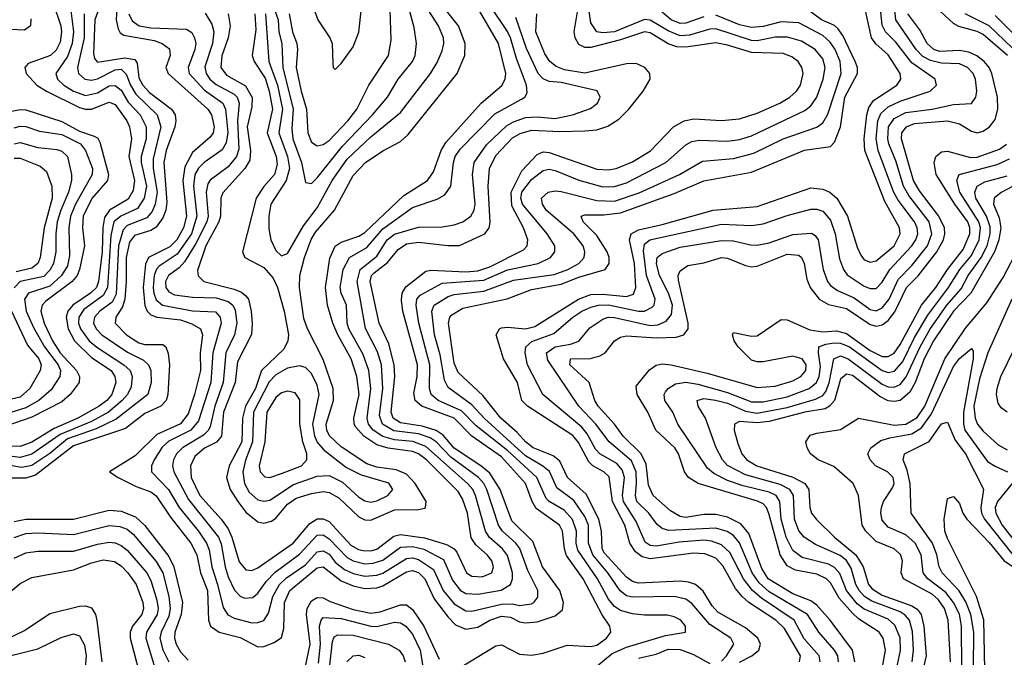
# Model space of a CAD drawing. Header units: inches. Extents: x 990535 to 1117859, y 769386 to 892122.
# Tile 33 of 256: x 1035989 to 1039301, y 846685 to 848831. Entities that reach past the tile are written whole.
import ezdxf

# ---------------------------------------------------------------- set-up
doc = ezdxf.new("R2010")
doc.units = ezdxf.units.IN
doc.header["$MEASUREMENT"] = 0
doc.layers.add('B0834', color=7, linetype='Continuous')

msp = doc.modelspace()

# ---------------------------------------------------------------- linework, layer by layer
at = {"layer": 'B0834', "color": 5}
for points, elevation in [([(1036277.1, 848930), (1036241, 848830), (1036236.9, 848716.9), (1036240.2, 848700.2), (1036250, 848687.3), (1036342.6, 848702.6), (1036376.4, 848696.4), (1036384.1, 848684.1), (1036390, 848635.1), (1036402.7, 848610), (1036425.3, 848585.3), (1036499.7, 848530), (1036511.5, 848510), (1036514, 848490), (1036511, 848470), (1036481.8, 848390), (1036473.8, 848350), (1036483.6, 848216.4), (1036480.8, 848190), (1036470, 848163.7), (1036447.5, 848132.5), (1036430, 848121.8), (1036375.5, 848104.5), (1036357.7, 848082.3), (1036347.1, 848030), (1036347.5, 847950), (1036342.6, 847890), (1036334.9, 847865.1), (1036312.7, 847830), (1036310.5, 847810), (1036348.2, 847770), (1036390, 847743.2), (1036410, 847738.1), (1036470, 847738.3), (1036480.1, 847730), (1036488.1, 847708.1), (1036493, 847670), (1036487.6, 847570), (1036481.8, 847550), (1036463.4, 847530), (1036410, 847505.4), (1036344.6, 847455.4), (1036170, 847397), (1036041.5, 847298.5), (1036010, 847288.2), (1035950, 847287.9)], 2680), ([(1036690.1, 848850), (1036697, 848810), (1036690, 848770), (1036668.5, 848708.5), (1036665.1, 848670), (1036684.1, 848644.1), (1036748.6, 848608.6), (1036771.1, 848568.9), (1036770, 848537.2), (1036753.8, 848470), (1036765, 848390), (1036762.5, 848357.5), (1036745.8, 848330), (1036672.1, 848247.9), (1036665.1, 848230), (1036663.9, 848170), (1036659.2, 848150), (1036614.9, 848070), (1036586.9, 847986.9), (1036588.8, 847968.8), (1036607.9, 847950), (1036710, 847924.5), (1036734.4, 847914.4), (1036750, 847901.3), (1036757.9, 847890), (1036767.3, 847850), (1036771, 847809), (1036768.2, 847771.8), (1036720.9, 847679.1), (1036713.1, 847610), (1036674.9, 847510), (1036668.1, 847430), (1036650.6, 847409.4), (1036610, 847388.9), (1036578.4, 847361.6), (1036563.4, 847330), (1036565.8, 847290), (1036594.9, 847230), (1036666.6, 847150), (1036690, 847117.4), (1036702.4, 847090), (1036726.9, 847006.9), (1036750, 846980.3), (1036770, 846977.6), (1036790, 846986.2), (1036908.9, 847070), (1036964.3, 847135.7), (1036990, 847151.1), (1037010, 847151.5), (1037030, 847142.3), (1037103.1, 847063.1), (1037128.4, 847048.4), (1037144.7, 847044.7), (1037170, 847043.9), (1037190, 847049.8), (1037247.4, 847092.6), (1037270, 847098.4), (1037350, 847087.9), (1037425, 847065), (1037450.6, 847050.6), (1037459.3, 847039.3), (1037491.8, 846970), (1037510, 846957.9), (1037544.3, 846955.7), (1037576.9, 846970), (1037582.7, 846990), (1037577.1, 847010), (1037561.4, 847030), (1037523.5, 847063.5), (1037507, 847087), (1037495.6, 847170), (1037478.7, 847218.7), (1037463.4, 847243.4), (1037356.7, 847350), (1037330.6, 847370), (1037310, 847378.3), (1037228.7, 847388.7), (1037190, 847400), (1037145.9, 847430), (1037119.4, 847459.4), (1037113.9, 847470), (1037112.7, 847490), (1037130.9, 847570), (1037123.4, 847630), (1037104.3, 847690), (1037059.3, 847770), (1037042.1, 847810), (1037024.2, 847870), (1037017.7, 847930), (1037031.9, 848028.1), (1037050, 848068.6), (1037070, 848082), (1037130, 848101.8), (1037150, 848114.5), (1037281.2, 848238.8), (1037361, 848290), (1037380.9, 848319.1), (1037406.4, 848390), (1037422.5, 848417.5), (1037541, 848550), (1037610.7, 848609.3), (1037622.3, 848630), (1037624, 848650), (1037599.8, 848750), (1037483.4, 848950)], 2780), ([(1036830.6, 848910), (1036857.7, 848830), (1036860.5, 848790), (1036871, 848750), (1036874.1, 848670), (1036908.5, 848530), (1036904.2, 848464.2), (1036908, 848430), (1036936.6, 848350), (1036950, 848282.4), (1036970, 848279.8), (1036990, 848298.2), (1037074.9, 848405.1), (1037175.5, 848510), (1037226.3, 848570), (1037261.5, 848630), (1037309.9, 848690), (1037319.1, 848710), (1037323.9, 848750), (1037316.2, 848803.8), (1037276.1, 848950)], 2860), ([(1036895.7, 848850), (1036906.6, 848790), (1036921.1, 848750), (1036923.8, 848730), (1036918.9, 848670), (1036935.8, 848590), (1036954.1, 848530), (1036958.1, 848450), (1036970, 848419.1), (1036990, 848406.1), (1037010, 848410.5), (1037030, 848424), (1037093, 848490), (1037122.9, 848530), (1037162.7, 848610), (1037229.5, 848710), (1037238.7, 848761.3), (1037233.2, 848933.2)], 2880), ([(1038743.5, 846670), (1038740.4, 846690), (1038729.3, 846710), (1038676.6, 846770), (1038638.9, 846830), (1038510, 846906), (1038475.8, 846935.8), (1038453.2, 846970), (1038410.1, 847070.1), (1038390, 847095.5), (1038368.5, 847108.5), (1038330, 847119.8), (1038172.4, 847112.4), (1038150, 847118.8), (1038132.7, 847132.7), (1038105.2, 847170), (1038065.3, 847210), (1038059.8, 847230), (1038064.1, 847270), (1038062, 847310), (1038046.6, 847346.6), (1037971.6, 847410), (1037927.2, 847470), (1037869.9, 847530), (1037765.2, 847685.2), (1037760.7, 847710), (1037789.8, 847730.2), (1037841.1, 847738.9), (1037870, 847749.6), (1037906.1, 847793.9), (1037950, 847823.6), (1037967.8, 847830), (1037990, 847828.6), (1038110, 847801.4), (1038135.5, 847804.5), (1038163.5, 847816.5), (1038181.1, 847838.9), (1038184.3, 847870), (1038171.6, 847910), (1038140.6, 847970), (1038131.1, 848008.9), (1038133.7, 848030), (1038150, 848043.7), (1038210, 848065.3), (1038350, 848087.9), (1038390, 848086.5), (1038447.4, 848072.6), (1038470, 848071.8), (1038510, 848079.4), (1038590, 848107.7), (1038652.5, 848112.5), (1038664.9, 848104.9), (1038674.6, 848090), (1038691, 847990), (1038706.6, 847950), (1038716.7, 847936.7), (1038739.4, 847919.4), (1038795.4, 847895.4), (1038850, 847855.2), (1038870, 847851.6), (1038890, 847861), (1038913.9, 847890), (1038943.4, 847956.6), (1038990, 848003.5), (1039043, 848070), (1039056.8, 848110), (1039048.1, 848150), (1038979.5, 848239.5), (1038961.8, 848270), (1038935.6, 848355.6), (1038912.7, 848412.7), (1038908.8, 848430), (1038911.6, 848470), (1038930, 848498.6), (1038970, 848518.6), (1039057.7, 848530), (1039130, 848545.5), (1039190, 848548.8), (1039205.2, 848570), (1039208.4, 848590), (1039203.8, 848630), (1039196.1, 848650), (1039177.6, 848670), (1039150, 848682.3), (1039090, 848684.6), (1039052.8, 848692.8), (1039027.1, 848707.1), (1039004.1, 848730), (1038935.8, 848830), (1038925.4, 848930)], 2540), ([(1036100.1, 848890), (1036127, 848810), (1036129.8, 848790), (1036124.5, 848755.5), (1036111.9, 848728.1), (1036092.4, 848710), (1036017.3, 848682.7), (1036005.8, 848670), (1036010.1, 848650), (1036046.9, 848610), (1036078.7, 848590), (1036190, 848535.7), (1036210, 848529.4), (1036230, 848529.4), (1036290, 848553.6), (1036310, 848545.1), (1036349.2, 848490), (1036358, 848470), (1036364.9, 848430), (1036356.4, 848370), (1036374.9, 848290), (1036370, 848256.1), (1036353.3, 848226.7), (1036290.6, 848189.4), (1036274.4, 848165.6), (1036268.4, 848131.6), (1036266.4, 848050), (1036254, 847950), (1036247, 847930), (1036227, 847910), (1036167.2, 847870), (1036150.9, 847850), (1036145.5, 847830), (1036151.9, 847790), (1036173.6, 847750), (1036230, 847694.4), (1036296.5, 847650), (1036309.1, 847630), (1036312.5, 847610), (1036298.6, 847570), (1036281.8, 847550), (1036255.8, 847530), (1036184.1, 847490), (1036104.2, 847455.8), (1036030, 847409.5), (1035990, 847394.4), (1035910, 847395.3)], 2620), ([(1036779.7, 848850), (1036783.3, 848796.7), (1036770.3, 848710), (1036777.5, 848690), (1036814.2, 848634.2), (1036827.9, 848590), (1036839.5, 848530), (1036821.1, 848450), (1036851.2, 848370), (1036855.3, 848344.7), (1036845.4, 848310), (1036810, 848269.1), (1036784.8, 848230), (1036737.9, 848050), (1036746.4, 848030), (1036810, 847997.3), (1036841.4, 847961.4), (1036855.6, 847930), (1036878.7, 847850), (1036892.9, 847770), (1036890.6, 847750), (1036877.8, 847722.2), (1036801.9, 847650), (1036782, 847590), (1036748, 847530), (1036737.8, 847490), (1036735.8, 847410), (1036693.6, 847330), (1036684.2, 847290), (1036697, 847250), (1036722.3, 847210), (1036750, 847174), (1036790, 847140.8), (1036810, 847136.9), (1036836, 847144), (1036850, 847153.2), (1036890, 847200.2), (1036919.3, 847220.7), (1036970, 847237.1), (1037010, 847243.7), (1037030, 847239.7), (1037061.8, 847221.8), (1037130, 847158.6), (1037150, 847147.5), (1037170, 847147.3), (1037250, 847182), (1037330, 847182.3), (1037350, 847187.1), (1037354.3, 847190), (1037356.1, 847210), (1037319.5, 847270), (1037290, 847301.5), (1037255.7, 847315.7), (1037190, 847325), (1037156, 847336), (1037070, 847393.2), (1037030.5, 847430.5), (1037021.8, 847450), (1037019.7, 847470), (1037044.1, 847550), (1037043.4, 847590), (1037010, 847687.3), (1036957.1, 847790), (1036944.8, 847824.8), (1036930.5, 847930), (1036931.6, 847970), (1036946.4, 848030), (1036969.2, 848090.8), (1036984.3, 848115.7), (1037047.3, 848190), (1037110, 848306.1), (1037152.5, 848350), (1037210, 848389.2), (1037270, 848420.6), (1037296.1, 848443.9), (1037460.1, 848650), (1037485.8, 848710), (1037487.6, 848750), (1037464.5, 848810), (1037390, 848905.2)], 2820), ([(1036815.5, 848850), (1036826.4, 848690), (1036855.5, 848610), (1036872.4, 848530), (1036860.9, 848450), (1036889.5, 848370), (1036896.1, 848330), (1036885.5, 848290), (1036834, 848210), (1036826.6, 848170), (1036827, 848127), (1036833.2, 848090), (1036850, 848053.9), (1036870, 848036.6), (1036890, 848044.1), (1036943.3, 848136.7), (1036990, 848197.6), (1037040.3, 848290), (1037090, 848361.4), (1037170, 848437), (1037270, 848518.9), (1037370.4, 848650), (1037393.6, 848686.4), (1037410, 848725.5), (1037415.8, 848750), (1037414.8, 848770), (1037397.5, 848810), (1037340.2, 848900.2)], 2840), ([(1036969.9, 848889.9), (1036991.9, 848830), (1037031.8, 848770), (1037040.1, 848750), (1037041.8, 848681.8), (1037043.6, 848670), (1037050, 848662.7), (1037070, 848682.7), (1037110, 848739.8), (1037130, 848788.6), (1037139.1, 848870)], 2920), ([(1037930, 846655.9), (1037981.6, 846698.4), (1038030, 846719.6), (1038161.5, 846758.5), (1038228.2, 846770), (1038229, 846790), (1038212.4, 846810), (1038190, 846821.9), (1038167.6, 846827.6), (1038090, 846827.1), (1038050, 846832.1), (1038010, 846843.4), (1037990, 846856.1), (1037970, 846881), (1037932.1, 846950), (1037866.4, 847046.4), (1037861, 847070), (1037861.8, 847110), (1037848.6, 847148.6), (1037820.2, 847180.2), (1037770, 847209.7), (1037760.1, 847220.1), (1037728.6, 847290), (1037630, 847381.3), (1037523.8, 847463.8), (1037474.7, 847514.7), (1037396.2, 847550), (1037373.3, 847570), (1037367.1, 847590), (1037367.9, 847670), (1037331.1, 847810), (1037322.1, 847870), (1037325, 847890), (1037335.9, 847904.1), (1037410, 847944.4), (1037550, 847954), (1037630, 847988.5), (1037732.7, 848010), (1037774, 848030), (1037788.7, 848050), (1037788.8, 848070), (1037762.9, 848110), (1037680.6, 848210), (1037674.3, 848230), (1037678.3, 848250), (1037710, 848293.2), (1037750, 848322.7), (1037770, 848328), (1037790, 848322.9), (1037870, 848290.8), (1037950, 848268.6), (1037990, 848269.3), (1038030, 848281.2), (1038162.3, 848350), (1038230, 848410.1), (1038250, 848421), (1038274.8, 848425.2), (1038370, 848422.1), (1038410, 848427.3), (1038450, 848440.4), (1038630, 848525.5), (1038650, 848541.3), (1038670, 848570.1), (1038692, 848630), (1038698.2, 848670), (1038690, 848698.9), (1038664.2, 848730), (1038618.3, 848758.3), (1038571.8, 848771.8), (1038530, 848771.6), (1038470, 848759.6), (1038450, 848760.8), (1038330, 848799.8), (1038310, 848798.5), (1038242, 848778), (1038210, 848776.7), (1038170, 848792.8), (1038110, 848829.3), (1038090, 848831.1), (1037990, 848790.2), (1037950, 848786.1), (1037930, 848790), (1037910, 848820.3), (1037896.1, 848916.1)], 2660), ([(1038682, 846670), (1038678, 846690), (1038627.7, 846747.7), (1038593.6, 846810), (1038483.9, 846883.9), (1038453.8, 846910), (1038424, 846950), (1038377.8, 847037.8), (1038350, 847064.3), (1038316.3, 847076.3), (1038290, 847079.1), (1038207.6, 847072.4), (1038130, 847059.8), (1038110, 847062), (1038092.4, 847072.4), (1038062.5, 847142.5), (1038020.4, 847210), (1038016.6, 847230), (1038023.8, 847290), (1038015.8, 847315.8), (1037997, 847337), (1037940.7, 847370), (1037926.1, 847386.1), (1037897.8, 847437.8), (1037879.9, 847459.9), (1037749, 847570), (1037697, 847670), (1037689.6, 847710), (1037691.1, 847730), (1037711.8, 847748.2), (1037785.6, 847774.4), (1037850, 847830.3), (1037879.2, 847850), (1037910, 847863.5), (1037935.8, 847870), (1037970, 847871.6), (1038070.4, 847849.6), (1038090, 847850.4), (1038116.7, 847863.3), (1038122.8, 847870), (1038126.1, 847890), (1038097.5, 847970), (1038087.4, 848052.6), (1038090, 848075.4), (1038108.5, 848090), (1038350, 848142.6), (1038450, 848138.6), (1038490, 848143.4), (1038570, 848171.8), (1038650, 848192.8), (1038670, 848193.7), (1038690, 848186.2), (1038716.1, 848156.1), (1038731.8, 848110), (1038746, 848026), (1038760.1, 847990), (1038772.6, 847972.6), (1038830, 847934), (1038850, 847925.7), (1038870, 847925.9), (1038890, 847947.8), (1038915.5, 847990), (1038990.2, 848070), (1039003.6, 848090), (1039009.7, 848110), (1039007.8, 848130), (1038998.6, 848150), (1038943.5, 848223.5), (1038929.5, 848249.5), (1038877, 848390), (1038869.8, 848430), (1038875.7, 848490), (1038885.1, 848514.9), (1038910, 848537.8), (1038950, 848556.5), (1039051.5, 848590), (1039072.5, 848610), (1039068.5, 848630), (1038990, 848685.3), (1038935.5, 848755.5), (1038900.9, 848790), (1038890, 848812.1), (1038882.6, 848890)], 2560), ([(1036159.9, 848870), (1036170, 848790), (1036165.8, 848750), (1036150, 848706.6), (1036110.6, 848650), (1036116.3, 848630), (1036137.5, 848610), (1036170, 848589.8), (1036210, 848575.2), (1036250, 848584.9), (1036290, 848608.4), (1036310, 848609), (1036330, 848593.6), (1036353.3, 848553.3), (1036393.9, 848510), (1036413.8, 848470), (1036414.4, 848430), (1036397.1, 848370), (1036397.3, 848350), (1036415, 848270), (1036407.7, 848230), (1036385.1, 848194.9), (1036328.6, 848170), (1036306, 848150), (1036295.2, 848104.8), (1036284.4, 847930), (1036270, 847902.4), (1036204.3, 847855.7), (1036187.6, 847830), (1036187, 847810), (1036192.9, 847790), (1036222.2, 847750), (1036248.4, 847728.4), (1036338.9, 847670), (1036360.1, 847650), (1036366.7, 847630), (1036364.2, 847595.8), (1036351.3, 847570), (1036333.8, 847550), (1036287.3, 847510), (1036230, 847478.5), (1036124.7, 847435.3), (1036030, 847368.8), (1035990, 847358.1), (1035930, 847366)], 2640), ([(1036315.6, 848870), (1036313.8, 848830), (1036320.2, 848800.2), (1036326.8, 848786.8), (1036338.8, 848778.8), (1036440.6, 848760.6), (1036468.2, 848750), (1036492.6, 848732.6), (1036494.8, 848710), (1036480.4, 848670), (1036487.9, 848650), (1036622.1, 848530), (1036633.7, 848510), (1036643, 848470), (1036639.3, 848450), (1036630, 848435.8), (1036570, 848383.6), (1036543.9, 848336.1), (1036538, 848290), (1036549.9, 848170.1), (1036540.2, 848130), (1036517.1, 848090), (1036493.8, 848066.2), (1036422.5, 848030), (1036411.9, 848008.1), (1036404.6, 847930), (1036410, 847868.6), (1036417.4, 847850), (1036430, 847837.4), (1036450.2, 847830.2), (1036530, 847820.8), (1036567.4, 847807.4), (1036596.9, 847790), (1036603.9, 847770), (1036596, 847710), (1036596.8, 847650), (1036577.3, 847570), (1036555.3, 847504.7), (1036530, 847471.2), (1036450, 847434.6), (1036376.9, 847363.1), (1036290.4, 847310), (1036319.6, 847290), (1036380.3, 847260.3), (1036430, 847241.9), (1036448.3, 847228.3), (1036496.5, 847156.5), (1036565, 847070), (1036584.6, 847030), (1036597.1, 846970), (1036620.3, 846910), (1036624, 846810), (1036631, 846790), (1036659.7, 846770), (1036730, 846751.8), (1036790, 846720.8), (1036810, 846721.7), (1036845.1, 846734.9), (1036870, 846752.3), (1036877.8, 846782.2), (1036879.4, 846870), (1036897.4, 846910), (1036990, 846986.7), (1037010, 846990.3), (1037070, 846943.2), (1037110, 846925.6), (1037150, 846917.3), (1037190, 846919.3), (1037210, 846926), (1037290, 846973.3), (1037310, 846977), (1037330, 846970.5), (1037351.9, 846950), (1037382.5, 846882.5), (1037430, 846820.8), (1037454.9, 846794.9), (1037490, 846779.6), (1037530, 846787.2), (1037569.9, 846810), (1037610, 846823.4), (1037640.2, 846820.2), (1037670, 846804.7), (1037690, 846801), (1037730, 846804.3), (1037790, 846824.6), (1037814.4, 846845.6), (1037818.6, 846870), (1037805.9, 846910), (1037746.9, 846990), (1037714.6, 847074.6), (1037644.1, 847144.1), (1037604.6, 847250), (1037570, 847305.3), (1037539.9, 847330), (1037450, 847388.8), (1037413, 847433), (1037390, 847448), (1037342.9, 847462.9), (1037270, 847474.1), (1037245, 847490), (1037238.8, 847510), (1037250.2, 847630.2), (1037248.1, 847670), (1037230, 847740.2), (1037198, 847810), (1037167.2, 847950), (1037171.9, 847970), (1037180.7, 847979.3), (1037226.3, 848013.7), (1037262, 848058), (1037290, 848076.3), (1037330, 848082.2), (1037428.6, 848071.4), (1037468.6, 848071.4), (1037553.4, 848110), (1037568.3, 848130), (1037571.9, 848148.1), (1037565, 848270), (1037569.2, 848330), (1037590, 848373.8), (1037646.6, 848433.4), (1037672.6, 848447.4), (1037710, 848458.8), (1037806, 848454), (1037890, 848456.6), (1037930, 848460.6), (1037967.3, 848472.7), (1038003.8, 848496.2), (1038038.3, 848530), (1038086.4, 848590), (1038109.8, 848630), (1038108, 848650), (1038091.6, 848670), (1038063, 848683), (1038030, 848681.7), (1037890, 848650.6), (1037821.9, 848661.9), (1037793.2, 848673.2), (1037772.1, 848690), (1037755.2, 848715.2), (1037725.1, 848790), (1037728.3, 848850)], 2720), ([(1036612.3, 848852.3), (1036635.2, 848815.2), (1036641.9, 848790), (1036637, 848750), (1036611.7, 848671.7), (1036615.7, 848650), (1036628.6, 848630), (1036650, 848612.4), (1036710, 848580.4), (1036720.4, 848570), (1036727, 848550), (1036721.4, 848490), (1036725.4, 848394.6), (1036718.2, 848370), (1036690, 848335.2), (1036630, 848291.1), (1036621.9, 848278.1), (1036615.8, 848250), (1036623, 848170), (1036618.6, 848150), (1036581.8, 848078.2), (1036543.6, 848016.4), (1036524.7, 847995.3), (1036489.6, 847970.4), (1036479.8, 847950), (1036480.8, 847930), (1036490, 847915.1), (1036510, 847905), (1036570, 847897.4), (1036650, 847894.4), (1036690, 847883), (1036705.5, 847870), (1036713.1, 847853.1), (1036719.5, 847810), (1036711.7, 847770), (1036682.4, 847710), (1036672.9, 847610), (1036644.8, 847530), (1036630, 847462.2), (1036624.1, 847450), (1036606.7, 847433.3), (1036536.4, 847390), (1036516.4, 847370), (1036505.8, 847350), (1036503, 847330), (1036507.6, 847310), (1036556.7, 847216.7), (1036657.9, 847090), (1036667, 847067), (1036679.5, 846990), (1036690, 846956.6), (1036711.9, 846911.9), (1036730, 846891.7), (1036744.9, 846884.9), (1036772.9, 846887.1), (1036790, 846901.3), (1036818.9, 846941.1), (1036848.3, 846971.7), (1036930, 847032), (1036990, 847096), (1037010, 847097.3), (1037030, 847084.5), (1037090, 847021.4), (1037110, 847010), (1037150, 847000.1), (1037177.8, 847002.2), (1037210, 847012.6), (1037270, 847055.8), (1037310, 847057.8), (1037348.8, 847048.8), (1037414, 847014), (1037444.7, 846944.7), (1037470, 846911.2), (1037490, 846899.6), (1037530, 846898.2), (1037608.6, 846911.4), (1037639.9, 846930), (1037646.9, 846950), (1037646.3, 846970), (1037630, 847027.5), (1037612.8, 847050), (1037569, 847089), (1037555.5, 847110), (1037521.8, 847230), (1037512.6, 847250), (1037495.2, 847270), (1037355.1, 847395.1), (1037311.1, 847411.1), (1037250, 847416.9), (1037210, 847427.8), (1037177.3, 847450), (1037162.2, 847470), (1037157.7, 847490), (1037170.2, 847590), (1037163.7, 847650), (1037144.7, 847704.7), (1037095.6, 847790), (1037090.2, 847810), (1037088.3, 847870), (1037070.3, 847910), (1037066.8, 847930), (1037077.4, 847990), (1037098.1, 848030), (1037156, 848064), (1037210, 848126.6), (1037310, 848198.5), (1037393.2, 848226.8), (1037418.5, 848241.5), (1037438.7, 848270), (1037448.3, 848350), (1037454.1, 848370), (1037470, 848395.5), (1037586.6, 848513.4), (1037677, 848563), (1037687.7, 848570), (1037695.6, 848584.4), (1037694.1, 848610), (1037659.6, 848699.6), (1037639.5, 848770), (1037630, 848790.7), (1037570, 848878.9)], 2760), ([(1037470, 846651.2), (1037590, 846724.3), (1037610, 846727.9), (1037670, 846695.6), (1037710, 846692.9), (1037750, 846699.6), (1037830, 846726.3), (1037910, 846721.3), (1037930, 846726.7), (1037962.7, 846750), (1037977.3, 846770), (1037973.4, 846790), (1037947.9, 846827.9), (1037883.7, 846950), (1037828.4, 847028.4), (1037821.5, 847050), (1037815.2, 847110), (1037804.6, 847130), (1037726, 847186), (1037712.6, 847210), (1037690.4, 847270), (1037610, 847359.8), (1037510, 847430), (1037450.2, 847490), (1037341.3, 847530), (1037318.8, 847550), (1037314.1, 847574.1), (1037325.9, 847630), (1037327, 847670), (1037277.6, 847850), (1037273.1, 847886.9), (1037275.2, 847910), (1037287.6, 847932.4), (1037355.4, 847984.6), (1037372.2, 847987.8), (1037490, 847982.4), (1037530, 847985.4), (1037570, 847999.5), (1037683.2, 848056.8), (1037695.4, 848070), (1037698.6, 848090), (1037683.5, 848130), (1037644.4, 848204.4), (1037642.3, 848250), (1037677.4, 848322.6), (1037730, 848377), (1037750, 848385.6), (1037770, 848383.7), (1037930, 848327.6), (1037970, 848325), (1037995.1, 848330), (1038050, 848352.5), (1038111.1, 848388.9), (1038187.8, 848470), (1038224.1, 848490), (1038256.6, 848496.6), (1038350, 848491.3), (1038410, 848497.4), (1038470, 848515.9), (1038546, 848550), (1038579.9, 848570), (1038602.3, 848590), (1038615.3, 848610), (1038624.1, 848650), (1038620.1, 848670), (1038606.9, 848690), (1038585.8, 848705.8), (1038557, 848717), (1038450, 848720.7), (1038370, 848745.2), (1038330, 848752.5), (1038230, 848737.6), (1038199.3, 848739.3), (1038170, 848749.3), (1038110, 848786.8), (1038090, 848789.8), (1038010, 848762.6), (1037910, 848736.6), (1037890, 848736.8), (1037870, 848747), (1037857.6, 848770), (1037853.6, 848790), (1037867.3, 848870)], 2680), ([(1038410, 846669.3), (1038451.4, 846690), (1038475, 846710), (1038481.2, 846730), (1038472.1, 846750), (1038430, 846785.1), (1038337.6, 846837.6), (1038318.5, 846858.5), (1038287.7, 846907.7), (1038262.6, 846930), (1038238.8, 846938.8), (1038210, 846942), (1038070, 846935.4), (1038050, 846940.3), (1038030, 846954.6), (1037955.9, 847035.9), (1037948.5, 847050), (1037946, 847110), (1037936.8, 847150), (1037893.9, 847233.9), (1037831.4, 847290), (1037805.9, 847345.9), (1037783.2, 847363.2), (1037715.8, 847390), (1037690, 847409.9), (1037661.8, 847441.8), (1037607.1, 847490), (1037546.2, 847566.2), (1037463.4, 847643.4), (1037450, 847674.8), (1037431, 847810), (1037435.3, 847830), (1037442.2, 847837.8), (1037480, 847860), (1037628.3, 847891.7), (1037710, 847922.4), (1037810, 847940.8), (1037870, 847964.2), (1037957.8, 847990), (1037971.2, 848010), (1037972, 848030), (1037965.3, 848050), (1037930, 848104.6), (1037884.4, 848150), (1037877.6, 848170), (1037890, 848174.2), (1037954, 848174), (1038010, 848181.1), (1038190, 848245.8), (1038290, 848288.9), (1038450, 848317.9), (1038628.3, 848391.7), (1038715.9, 848404.1), (1038730, 848418), (1038749.4, 848470), (1038764.4, 848570), (1038806.5, 848650), (1038806.6, 848670), (1038799.3, 848690), (1038757.7, 848777.7), (1038741.3, 848801.3), (1038730, 848811.1), (1038686.1, 848830), (1038630, 848871.2)], 2620), ([(1038612.3, 846670), (1038614.9, 846690), (1038562, 846782), (1038532.4, 846810), (1038441.7, 846870), (1038419.2, 846890), (1038397.1, 846917.1), (1038353.7, 846993.7), (1038330, 847018.7), (1038293.3, 847033.3), (1038255.9, 847035.9), (1038110, 847017.3), (1038083.2, 847023.2), (1038060.2, 847040.2), (1038041.4, 847070), (1038024.1, 847130), (1037982.7, 847210), (1037972.2, 847292.2), (1037953.5, 847310), (1037916.3, 847330), (1037902.9, 847342.9), (1037868.5, 847408.5), (1037850, 847431.8), (1037697.4, 847530), (1037677.8, 847550), (1037662.8, 847610), (1037615.9, 847690), (1037591.8, 847770), (1037602.5, 847790), (1037610, 847793.5), (1037630, 847796.7), (1037690, 847791.1), (1037722, 847798), (1037868.1, 847890), (1037910, 847906.5), (1037950, 847907.5), (1038030, 847898.8), (1038053.3, 847906.7), (1038061.4, 847930), (1038057.2, 848010), (1038039.7, 848090), (1038045.9, 848110), (1038070, 848124.1), (1038150, 848141.1), (1038321.7, 848190), (1038470, 848201.8), (1038650, 848264.4), (1038690, 848260.6), (1038713.5, 848250), (1038737.5, 848230), (1038773.9, 848170), (1038805.5, 848065.5), (1038818.1, 848038.1), (1038830, 848023.1), (1038850, 848014.3), (1038870, 848019.7), (1038929.9, 848070), (1038950.6, 848110), (1038948.5, 848130), (1038898.5, 848218.5), (1038831.3, 848390), (1038828.9, 848430), (1038838.8, 848510), (1038844.6, 848535.4), (1038861.1, 848558.9), (1038939.4, 848610), (1038952.6, 848630), (1038950.3, 848650), (1038910, 848712.3), (1038869.1, 848749.1), (1038854.3, 848770), (1038831.9, 848871.9)], 2580), ([(1038290, 848840.2), (1038230, 848818.4), (1038210, 848817.9), (1038180.5, 848830), (1038130, 848872.7)], 2640), ([(1039312.1, 848710), (1039230, 848781), (1039210, 848791.3), (1039147.8, 848807.8), (1039130, 848817.7), (1039071.7, 848871.7)], 2480), ([(1036026.5, 848833.5), (1036025.5, 848810), (1036004.8, 848795.2), (1035930, 848799)], 2580), ([(1036205.2, 848850), (1036205.8, 848770), (1036183.4, 848670), (1036186.7, 848650), (1036208.3, 848630), (1036230, 848626.7), (1036250, 848632), (1036310, 848662), (1036330, 848664.2), (1036347.2, 848647.2), (1036361.3, 848610), (1036380, 848580), (1036451.5, 848510), (1036464.1, 848470), (1036437.6, 848362.4), (1036437.9, 848330), (1036450.8, 848250), (1036445, 848210), (1036434.4, 848185.6), (1036416.4, 848163.6), (1036350, 848138), (1036336.4, 848123.6), (1036321.2, 848070), (1036313, 847907), (1036299.6, 847880.4), (1036258.6, 847850), (1036239.9, 847830), (1036237.3, 847810), (1036245.9, 847790), (1036264.9, 847770), (1036351.6, 847711.6), (1036405.6, 847685.6), (1036422.1, 847670), (1036429.4, 847650), (1036430.7, 847610), (1036419.3, 847570), (1036313.7, 847486.3), (1036245.8, 847454.2), (1036150, 847420.2), (1036090, 847371.4), (1036030, 847330.5), (1035995.8, 847324.2), (1035950, 847331.7)], 2660), ([(1036356.4, 848850), (1036367.2, 848827.2), (1036391.1, 848810), (1036430, 848803.5), (1036550, 848798.2), (1036567.5, 848787.5), (1036577.2, 848770), (1036580.8, 848750), (1036578.3, 848730), (1036555.4, 848670), (1036559.4, 848650), (1036610, 848593.1), (1036671.9, 848550), (1036680.6, 848530), (1036688.7, 848451.3), (1036683.4, 848416.6), (1036670, 848392.3), (1036609.7, 848350), (1036590, 848331.4), (1036577.9, 848310), (1036573.5, 848270), (1036585, 848170), (1036566.2, 848110), (1036518.4, 848041.6), (1036458.4, 848001.6), (1036448.8, 847991.3), (1036441.4, 847970), (1036437.4, 847930), (1036440, 847910), (1036448.4, 847888.4), (1036469.2, 847870), (1036570, 847850.7), (1036647.8, 847847.8), (1036663.2, 847830), (1036666.4, 847810), (1036638, 847710), (1036632.1, 847610), (1036590, 847481.2), (1036564.4, 847450), (1036490, 847412.7), (1036467.6, 847392.4), (1036440.6, 847350), (1036432.4, 847330), (1036432.4, 847310), (1036489.5, 847250), (1036525.3, 847190), (1036590.2, 847110.2), (1036616.7, 847070), (1036626.6, 847046.6), (1036635, 846990), (1036654.7, 846930), (1036672.9, 846852.9), (1036688.9, 846828.9), (1036710, 846817.3), (1036770, 846801.5), (1036790, 846802.2), (1036810.2, 846809.8), (1036826.1, 846833.9), (1036840, 846890), (1036862.6, 846930), (1036886.7, 846953.3), (1036950, 846997.1), (1036990, 847040.6), (1037010, 847043.8), (1037030, 847032.3), (1037050, 847005.4), (1037081.2, 846981.2), (1037110, 846967.3), (1037150, 846958.3), (1037190, 846961.7), (1037210, 846969), (1037290, 847018.4), (1037310, 847020.2), (1037330, 847014.8), (1037380.8, 846980.8), (1037413.3, 846910), (1037450, 846865.3), (1037490, 846841.9), (1037510, 846840.2), (1037610, 846864.3), (1037644.9, 846864.9), (1037670, 846859.3), (1037710, 846865.7), (1037718.6, 846870), (1037732.2, 846887.8), (1037731.2, 846910), (1037698, 846978), (1037671.3, 847051.3), (1037658.1, 847070), (1037613, 847110), (1037599.9, 847130), (1037559.8, 847250), (1037549.7, 847270), (1037531.9, 847290), (1037438.8, 847358.8), (1037390.2, 847410.2), (1037370, 847423.4), (1037330, 847437), (1037247.3, 847447.3), (1037209, 847470), (1037199.3, 847499.3), (1037210.2, 847590), (1037205.4, 847670), (1037192.9, 847712.9), (1037151.6, 847791.6), (1037123.5, 847950), (1037134.6, 847990), (1037190, 848035.3), (1037224.8, 848090), (1037250, 848109), (1037330, 848132.7), (1037410, 848133.5), (1037450, 848140.1), (1037479.3, 848150), (1037506.5, 848170), (1037517.1, 848190), (1037521.2, 848210), (1037512.2, 848310), (1037517.9, 848350), (1037558.7, 848410), (1037626.1, 848473.9), (1037650, 848487.5), (1037690, 848501.2), (1037730, 848504.3), (1037790, 848498.3), (1037848.7, 848510), (1037908.6, 848531.4), (1037932.3, 848550), (1037941.2, 848570), (1037930.8, 848590.8), (1037810, 848618.9), (1037770, 848623), (1037750, 848631.7), (1037733.3, 848650), (1037693.4, 848733.4), (1037657.9, 848837.9)], 2740), ([(1038350, 846672.3), (1038366, 846690), (1038391.4, 846730), (1038381.1, 846750), (1038310, 846795.3), (1038250, 846866.1), (1038230, 846881), (1038189.9, 846889.9), (1038050, 846887.6), (1038030, 846892.6), (1038008.8, 846908.8), (1037967.2, 846970), (1037916.6, 847030), (1037902.3, 847070), (1037902, 847130), (1037890, 847158.8), (1037852.6, 847212.6), (1037795.4, 847255.4), (1037770.5, 847310.5), (1037748.7, 847328.7), (1037690, 847363.7), (1037550.9, 847490), (1037510, 847534.5), (1037430, 847593.3), (1037417.8, 847617.8), (1037403.1, 847703.1), (1037383.7, 847770), (1037374.9, 847850), (1037383.2, 847870), (1037430, 847898.9), (1037450, 847906), (1037550, 847917.1), (1037650, 847954.3), (1037786.3, 847973.7), (1037833.1, 847990), (1037869.9, 848010.1), (1037887.5, 848030), (1037889.5, 848050), (1037883.9, 848070), (1037852.7, 848110), (1037759.6, 848190), (1037747.1, 848210), (1037744.6, 848230), (1037766.8, 848250), (1037790, 848254.7), (1037810, 848253.1), (1037930, 848222.8), (1037990, 848220.5), (1038072.3, 848247.7), (1038208, 848310), (1038285.9, 848354.1), (1038390, 848363.9), (1038458.1, 848381.9), (1038557, 848430), (1038670, 848468.5), (1038690, 848483.4), (1038706.8, 848513.2), (1038752, 848650), (1038748.7, 848690), (1038732.2, 848730), (1038715.3, 848755.3), (1038690, 848777), (1038610, 848820.2), (1038550, 848823.2), (1038490, 848807.6), (1038450, 848803.9), (1038410, 848813.4), (1038330, 848845.9)], 2640), ([(1038797.9, 846670), (1038789.9, 846710), (1038715.3, 846810), (1038670, 846860.5), (1038650, 846875.2), (1038590, 846898.7), (1038506.8, 846950), (1038484.7, 846984.7), (1038441.5, 847101.5), (1038414.9, 847134.9), (1038370, 847157), (1038330, 847165.8), (1038290, 847165.7), (1038230, 847155.8), (1038210, 847159.1), (1038178.1, 847178.1), (1038119.9, 847230), (1038104.5, 847264.5), (1038095.7, 847335.7), (1038079.5, 847370), (1038018.8, 847430), (1037989.8, 847469.8), (1037934.3, 847530), (1037923.5, 847550), (1037904.7, 847610), (1037839.3, 847670), (1037841.8, 847690), (1037909, 847691), (1037940.2, 847699.8), (1037958.1, 847710), (1037990, 847750.1), (1038010, 847762), (1038030, 847767.3), (1038130, 847759.8), (1038197.6, 847762.4), (1038222.6, 847770), (1038237.3, 847790), (1038237.2, 847810), (1038205.4, 847954.6), (1038203.5, 847970), (1038210, 847985.4), (1038235.9, 848004.1), (1038290, 848012.9), (1038350, 848030.1), (1038370, 848028.6), (1038430, 848003.4), (1038450, 847999.5), (1038470, 848001.9), (1038570, 848041.7), (1038610, 848038.3), (1038619.1, 848030), (1038627.9, 848010), (1038637.1, 847957.1), (1038648, 847930), (1038678.5, 847890), (1038710, 847872.6), (1038770, 847858.9), (1038850, 847805.3), (1038870, 847799.8), (1038890, 847804.2), (1038910, 847819.1), (1038932.6, 847847.4), (1038971.7, 847930), (1039010.6, 847969.4), (1039074.3, 848050), (1039096.3, 848090), (1039101.1, 848110), (1039099.6, 848130), (1039080.4, 848170), (1039015.3, 848255.3), (1038995.5, 848290), (1038955.2, 848430), (1038956.5, 848450), (1038971.4, 848470), (1038998.4, 848481.6), (1039110, 848490.3), (1039150, 848480.2), (1039190, 848456), (1039210, 848450.4), (1039230, 848455.8), (1039251.5, 848470), (1039270, 848494.6), (1039279.4, 848530), (1039277.5, 848570), (1039258.9, 848650), (1039249.4, 848670), (1039232.6, 848690), (1039208.7, 848708.7), (1039181.2, 848721.2), (1039150, 848726.9), (1039084.1, 848724.1), (1039064.2, 848730), (1039041.4, 848750), (1039016.4, 848796.4), (1038976.8, 848850)], 2520), ([(1039352.3, 848712.3), (1039250, 848809.5), (1039169.2, 848850)], 2460), ([(1039357.3, 848757.3), (1039270, 848845.2)], 2440), ([(1035888, 848508), (1035990, 848528.7), (1036010, 848527.7), (1036130, 848487.6), (1036190, 848455.4), (1036239.1, 848439.1), (1036251.5, 848431.5), (1036258.1, 848418.1), (1036287.8, 848310), (1036283.8, 848290), (1036231.5, 848228.5), (1036202.7, 848170), (1036199.7, 848130), (1036206.9, 848070), (1036190, 847989.9), (1036182.1, 847970), (1036165.3, 847950), (1036076.2, 847883.8), (1036064.4, 847870), (1036060.4, 847850), (1036070.6, 847810), (1036098.7, 847750), (1036124.7, 847710), (1036179.6, 847650), (1036189.5, 847630), (1036188.7, 847610), (1036158.5, 847570), (1036130, 847544.5), (1036030, 847493), (1035938.4, 847461.6)], 2580), ([(1035970, 848467.2), (1035990, 848472.1), (1036010, 848470.7), (1036055.6, 848455.6), (1036130, 848444.4), (1036193.2, 848413.2), (1036210, 848390), (1036233.9, 848330), (1036232.5, 848310), (1036177, 848210), (1036159.8, 848170), (1036154.5, 848130), (1036156.6, 848036.6), (1036150, 848002.8), (1036129, 847970), (1036090, 847934.3), (1036018.9, 847910), (1036005.1, 847890), (1036010.8, 847850), (1036035.3, 847795.3), (1036071.7, 847730), (1036118, 847670), (1036125.8, 847650), (1036123.3, 847630), (1036095.2, 847584.8), (1036052.8, 847550), (1036010, 847524.7), (1035890, 847487.4)], 2560), ([(1035970, 848413.5), (1035990, 848416.9), (1036050, 848400.9), (1036113.9, 848393.9), (1036130, 848388.7), (1036149.6, 848370), (1036163.4, 848310), (1036163.3, 848290), (1036153.3, 848250), (1036126.9, 848190), (1036115.2, 848150), (1036109.8, 848109.8), (1036110.9, 848049.1), (1036102.5, 848010), (1036090, 847987.5), (1036070, 847967), (1035990, 847949.4), (1035970, 847928)], 2540), ([(1038884.4, 846615.6), (1038901, 846710), (1038893.4, 846750), (1038880.1, 846770), (1038810, 846815.3), (1038790, 846834), (1038745, 846885), (1038715.9, 846935.9), (1038703, 846950), (1038670, 846965), (1038598.2, 846978.2), (1038570, 846993.2), (1038546.5, 847030), (1038509.1, 847169.1), (1038500.7, 847190), (1038490, 847201.6), (1038471, 847211), (1038270.6, 847270.6), (1038238.1, 847290), (1038224.9, 847310), (1038205.3, 847370), (1038192.8, 847390), (1038128.6, 847450), (1038102.2, 847510), (1038065.5, 847570), (1038062.8, 847597.2), (1038107.9, 847652.1), (1038130, 847668.6), (1038150, 847673.3), (1038180.8, 847670), (1038301.7, 847641.7), (1038470, 847593.5), (1038530, 847598.2), (1038590, 847615.5), (1038616.9, 847630), (1038633.1, 847650), (1038634.3, 847670), (1038620.8, 847690), (1038590, 847698.7), (1038490, 847679.9), (1038470, 847679.5), (1038450, 847685.3), (1038405.6, 847730), (1038391.8, 847750), (1038386.5, 847770), (1038390, 847778.4), (1038450, 847765.8), (1038470, 847767.5), (1038550, 847822.3), (1038570, 847820.8), (1038647.1, 847787.1), (1038690, 847781), (1038736.6, 847783.4), (1038770, 847774.8), (1038850, 847718), (1038890, 847697.6), (1038910, 847697.3), (1038930, 847709.1), (1038950, 847737.6), (1039021.9, 847870), (1039071, 847930), (1039109.8, 847990), (1039162.4, 848057.6), (1039184.9, 848110), (1039185.4, 848130), (1039178.1, 848150), (1039134.1, 848210), (1039071.9, 848310), (1039064.8, 848350), (1039070, 848370), (1039090, 848386.2), (1039110, 848387.8), (1039187.4, 848367.4), (1039210, 848367.7), (1039284.8, 848395.2), (1039308.3, 848411.7)], 2480), ([(1035970, 848364.7), (1035990, 848364.3), (1036057.6, 848337.6), (1036079.5, 848319.5), (1036097.2, 848270), (1036098.2, 848230), (1036071.5, 848130), (1036057.8, 848030), (1036049.8, 848010.2), (1036030, 847995), (1035977.4, 847982.6)], 2520), ([(1038934.3, 846630), (1038951.2, 846708.8), (1038950, 846750.9), (1038933.1, 846793.1), (1038910, 846813.4), (1038830, 846847.3), (1038805.8, 846865.8), (1038770, 846910), (1038747.3, 846967.3), (1038730, 846988.1), (1038710, 846999), (1038621, 847021), (1038590, 847044.7), (1038567.2, 847090), (1038550.6, 847150), (1038545.8, 847210), (1038532.9, 847230), (1038510, 847240.7), (1038422.5, 847262.5), (1038370, 847280.5), (1038323.3, 847303.3), (1038302.1, 847322.1), (1038203.1, 847470), (1038186.2, 847510), (1038159.2, 847550), (1038156.7, 847570), (1038161.5, 847578.5), (1038169.9, 847590.1), (1038194.8, 847605.2), (1038230, 847610.8), (1038270, 847604.5), (1038370, 847576.3), (1038450, 847544.9), (1038490, 847544.8), (1038570, 847561.6), (1038644.8, 847590), (1038669.6, 847610), (1038677.6, 847630), (1038682.3, 847662.3), (1038675.5, 847710), (1038676.9, 847730), (1038700.5, 847739.5), (1038730, 847743.5), (1038750, 847742.4), (1038780.1, 847730), (1038890, 847650.3), (1038910, 847644.1), (1038931.6, 847648.4), (1038959.5, 847680.5), (1038999, 847761), (1039043.1, 847836.9), (1039113.4, 847930), (1039150.8, 847990), (1039190, 848037.6), (1039216.1, 848090), (1039220.6, 848130), (1039215.7, 848150), (1039151.6, 848250), (1039141, 848290), (1039148.7, 848310), (1039277, 848343), (1039317.9, 848362.1)], 2460), ([(1038990.9, 846670), (1038995.2, 846710), (1038992.3, 846772.3), (1038981.6, 846810), (1038967.4, 846827.4), (1038950, 846838.5), (1038854.8, 846874.8), (1038831.1, 846890), (1038812.3, 846910), (1038801.1, 846930), (1038785.3, 846985.3), (1038770, 847010.8), (1038748.2, 847028.2), (1038665.2, 847065.2), (1038627.2, 847090), (1038610, 847110.5), (1038594.7, 847150), (1038592.1, 847230), (1038579.6, 847250), (1038546.8, 847266.8), (1038430, 847299.4), (1038370, 847330.7), (1038352.7, 847350), (1038331.7, 847390), (1038295.4, 847490), (1038270.9, 847530), (1038268.1, 847550), (1038290, 847555.9), (1038329.5, 847550.5), (1038370, 847540.6), (1038430, 847514), (1038470, 847507.3), (1038570, 847525.8), (1038666.3, 847553.7), (1038690, 847565.8), (1038700.4, 847579.6), (1038711.6, 847608.4), (1038727.3, 847690), (1038750, 847699.3), (1038775.7, 847690), (1038890, 847604), (1038910, 847595.1), (1038930, 847594.1), (1038950, 847603.2), (1038971.3, 847628.7), (1039017.4, 847730), (1039050, 847787.8), (1039107.3, 847870), (1039155.3, 847924.7), (1039179.1, 847970), (1039223.4, 848030), (1039243.1, 848070), (1039253.4, 848110), (1039253.5, 848133.5), (1039240.9, 848170), (1039205.4, 848230), (1039201.5, 848250), (1039209.5, 848270), (1039235.3, 848284.7), (1039310, 848304.8)], 2440), ([(1039350, 848280.8), (1039290.8, 848249.2), (1039266.6, 848230), (1039264.9, 848210), (1039283.8, 848163.8), (1039289.1, 848130), (1039282.2, 848090), (1039267.4, 848050), (1039188.7, 847910), (1039130.5, 847849.5), (1039062.9, 847750), (1039031.1, 847690), (1039001.2, 847610), (1038982.6, 847577.4), (1038950, 847550), (1038930, 847545.8), (1038910, 847548.5), (1038882.7, 847562.7), (1038790, 847633.3), (1038770, 847637.6), (1038750, 847621.1), (1038729.5, 847550), (1038713.4, 847530), (1038698.1, 847521.9), (1038630, 847509.7), (1038510, 847478.7), (1038470, 847474.7), (1038410, 847479.1), (1038393.8, 847470), (1038392.9, 847467.1), (1038392.1, 847450), (1038404.3, 847404.3), (1038418.2, 847370), (1038434.4, 847350), (1038468.7, 847330), (1038590, 847291.8), (1038630.3, 847270), (1038642.8, 847250), (1038646.2, 847190), (1038652.4, 847170), (1038668.7, 847148.7), (1038729.9, 847090), (1038801.5, 847030), (1038825.9, 846990), (1038843.8, 846930), (1038856, 846916), (1038890, 846894.6), (1038990, 846859.2), (1039007.5, 846847.5), (1039020.7, 846830), (1039030, 846790), (1039037.5, 846690), (1039019.2, 846610)], 2420), ([(1039119.4, 846670), (1039112, 846810), (1039099.6, 846850), (1039079.1, 846879.1), (1039058.3, 846898.3), (1038961.8, 846950), (1038953.9, 846970), (1038958.5, 847010), (1038951.6, 847031.6), (1038930.2, 847050.2), (1038870, 847074.9), (1038835.4, 847110), (1038823.2, 847130), (1038810, 847229.6), (1038792, 847270), (1038726.9, 847326.9), (1038675, 847350), (1038649.3, 847370), (1038637.9, 847390), (1038633, 847410), (1038647.7, 847432.3), (1038670, 847439.9), (1038750, 847452.2), (1038810, 847490.1), (1038930, 847466), (1038970, 847469.7), (1039007.8, 847492.2), (1039034, 847530), (1039100.4, 847690), (1039170, 847793), (1039242.5, 847877.5), (1039296.7, 847963.3), (1039350, 848064.5)], 2380), ([(1039326.6, 847890), (1039245.9, 847710), (1039217.5, 847622.5), (1039198.5, 847530), (1039202.8, 847490), (1039210.9, 847470), (1039230, 847445.9), (1039280.4, 847400.4), (1039310, 847383.6)], 2380), ([(1035960.7, 847850), (1036015.3, 847735.3), (1036052.8, 847690), (1036060.9, 847670), (1036057.7, 847650), (1036022.9, 847590), (1035990, 847560.3), (1035916.1, 847543.9)], 2540), ([(1039310, 847510), (1039290, 847524.4), (1039280.2, 847540.2), (1039274.3, 847570), (1039276.6, 847590), (1039289.7, 847630), (1039357.6, 847770)], 2420), ([(1039157.9, 846650), (1039157, 846790), (1039150.1, 846830.1), (1039130, 846870), (1039103.9, 846903.9), (1039043.7, 846950), (1039028.2, 846970), (1039021.4, 847030), (1039001.2, 847070), (1038970, 847097), (1038910, 847123.2), (1038890, 847147.2), (1038885.7, 847170), (1038887.7, 847190), (1038894.8, 847210), (1038924.7, 847255.3), (1038929.9, 847270), (1038926.9, 847290), (1038908.4, 847310), (1038867.3, 847330), (1038849.3, 847350), (1038842.3, 847370), (1038852.2, 847390), (1038885.2, 847414.8), (1038915.6, 847424.4), (1038990, 847437), (1039022.6, 847457.4), (1039055.5, 847504.5), (1039130, 847663.9), (1039150, 847690.9), (1039190, 847723.9), (1039195.9, 847715.9), (1039195.6, 847690), (1039163.1, 847510), (1039163.3, 847470), (1039168.4, 847450), (1039244.7, 847344.7), (1039270, 847328), (1039311.1, 847310)], 2360), ([(1039197.8, 846650), (1039198.3, 846770), (1039188.2, 846830), (1039171.6, 846871.6), (1039149.4, 846909.4), (1039091.4, 846970), (1039081.6, 846990), (1039074.1, 847030), (1039059.1, 847070), (1038987.1, 847170), (1038984.4, 847270), (1038974.6, 847314.6), (1038960.5, 847350), (1038965, 847370), (1039048.6, 847411.4), (1039090, 847471.5), (1039110, 847476.5), (1039135.6, 847415.6), (1039170.6, 847370), (1039231, 847251), (1039221.9, 847190), (1039224.1, 847170), (1039234, 847150), (1039330, 847030.5)], 2340), ([(1039327.3, 847270), (1039277.5, 847210), (1039270.3, 847190), (1039272, 847170), (1039293.3, 847130), (1039340.5, 847070)], 2360), ([(1039235.7, 846644.3), (1039232, 846812), (1039207.2, 846890), (1039110, 847084.8), (1039101.3, 847110), (1039098.1, 847150), (1039110, 847219.3), (1039130, 847226.4), (1039150, 847203.1), (1039161.7, 847170), (1039175.2, 847150), (1039250, 847071.7), (1039300.7, 847010), (1039330, 846991.3)], 2320), ([(1035970, 847142.7), (1036010, 847149.8), (1036170, 847150.1), (1036290, 847180.1), (1036330, 847176.7), (1036377.9, 847157.9), (1036409.3, 847129.3), (1036490, 847024.4), (1036507.4, 846990), (1036536.4, 846870), (1036532.4, 846830), (1036510.8, 846770), (1036509.3, 846750), (1036514.6, 846730), (1036530, 846703.6), (1036555.8, 846675.8)], 2680), ([(1035970, 847088.8), (1036010, 847101.9), (1036050, 847104.2), (1036170, 847098.2), (1036290, 847129), (1036325.9, 847125.9), (1036350, 847116.3), (1036370, 847099.9), (1036447.6, 847007.6), (1036469.9, 846969.9), (1036490, 846890), (1036494.6, 846850), (1036490, 846823.4), (1036464.4, 846770), (1036460.5, 846750), (1036470, 846710.1), (1036490.4, 846670)], 2660), ([(1035970, 847018.6), (1036010, 847036.6), (1036050, 847042.1), (1036170, 847042.4), (1036250, 847066.1), (1036290, 847073), (1036310, 847070.7), (1036330, 847061.9), (1036350, 847045.9), (1036417, 846970), (1036430, 846944.4), (1036450, 846877.4), (1036454.4, 846850), (1036450.9, 846830), (1036415.6, 846770), (1036412.9, 846750), (1036443.4, 846650)], 2640), ([(1035910, 846868.1), (1035990, 846933.7), (1036030, 846954.1), (1036170, 846980.2), (1036230, 847003.7), (1036270, 847013.8), (1036307.9, 847007.9), (1036330, 846993.4), (1036352.6, 846970), (1036380.8, 846930), (1036403.5, 846870), (1036405.5, 846850), (1036399.1, 846830), (1036368.8, 846790), (1036360.6, 846770), (1036360.5, 846750), (1036387.8, 846647.8)], 2620), ([(1036946.2, 846633.8), (1036965.9, 846730), (1036953.4, 846830), (1036955.6, 846850), (1036970, 846876), (1036990, 846886.4), (1037010, 846885.5), (1037032.9, 846872.9), (1037110, 846845.8), (1037170, 846833.7), (1037201.6, 846838.4), (1037270, 846861.5), (1037290, 846862.1), (1037310, 846845.9), (1037348.2, 846790), (1037399.4, 846679.4)], 2680), ([(1035850, 846701.7), (1036004.8, 846775.2), (1036090, 846833.2), (1036190, 846857.6), (1036210, 846858.8), (1036230, 846851.8), (1036244.2, 846830), (1036248.8, 846808.8), (1036264.8, 846670)], 2580), ([(1036994.4, 846665.6), (1037000.6, 846730), (1036997.4, 846790), (1037002.5, 846810), (1037010, 846819.4), (1037070, 846815.7), (1037170, 846789.8), (1037190.4, 846789.6), (1037250, 846803.6), (1037270, 846801.2), (1037287.3, 846790), (1037310, 846763.4), (1037336, 846710), (1037351.6, 846611.6)], 2660), ([(1035955.4, 846690), (1036050, 846714.2), (1036127.8, 846752.2), (1036170, 846764.2), (1036190, 846757.8), (1036206.3, 846726.3), (1036212.7, 846690), (1036208.5, 846651.5)], 2560), ([(1037020.2, 846550), (1037041.5, 846738.5), (1037046.2, 846753.8), (1037058.9, 846761.1), (1037110, 846759.8), (1037229.7, 846729.7), (1037265.3, 846710), (1037279, 846690), (1037284.9, 846670)], 2640), ([(1038070, 846682.6), (1038130, 846695.6), (1038170, 846712.5), (1038210, 846712), (1038254.9, 846694.9), (1038310, 846665.1)], 2640), ([(1037088.8, 846670), (1037110, 846690.5), (1037130, 846692.3), (1037150, 846684.8)], 2620)]:
    msp.add_lwpolyline(points, dxfattribs=dict(at, elevation=elevation))
for points, elevation in [([(1036930, 847666.4), (1036890, 847658), (1036850, 847636.3), (1036828, 847612), (1036775.4, 847510), (1036772.2, 847410), (1036748.8, 847348.8), (1036739.4, 847310), (1036744.7, 847270), (1036760.9, 847240.9), (1036790, 847215.8), (1036810, 847210.8), (1036830, 847213.7), (1036910, 847267.1), (1036990, 847294.7), (1037030, 847297.3), (1037074.2, 847274.2), (1037130, 847224.4), (1037150, 847211.6), (1037170, 847207.5), (1037190, 847211.6), (1037227.2, 847230), (1037243.6, 847250), (1037230, 847271.7), (1037138.4, 847298.4), (1037085, 847325), (1037017.8, 847377.8), (1036990, 847409.9), (1036981.2, 847430), (1036975.1, 847470), (1036996.6, 847570), (1036990, 847600.6), (1036970, 847640.2), (1036950, 847660.7)], 2840), ([(1036890, 847580.6), (1036870, 847574.8), (1036850, 847559.7), (1036820.5, 847510), (1036813.3, 847410), (1036794.8, 847330), (1036798.1, 847310), (1036813, 847293), (1036830, 847290.6), (1036870, 847303.6), (1036936.4, 847330), (1036954.5, 847350), (1036954.2, 847370), (1036941.7, 847410), (1036930.6, 847470), (1036931.2, 847551.2), (1036914.9, 847574.9)], 2860)]:
    msp.add_lwpolyline(points, close=True, dxfattribs=dict(at, elevation=elevation))

doc.saveas('drawing.dxf')
